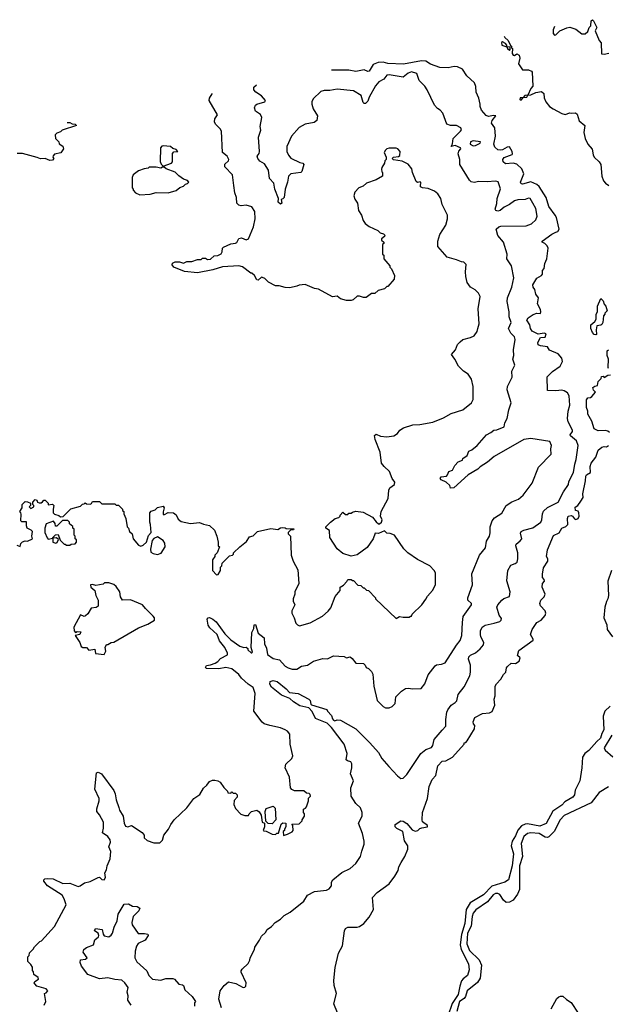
# Model space of a CAD drawing. Extents: x 2348354 to 2479840, y 460476 to 613653.
# Tile 154 of 256: x 2373620 to 2378599, y 585602 to 593940. Entities that reach past the tile are written whole.
import ezdxf

# ---------------------------------------------------------------- set-up
doc = ezdxf.new("R2010")
doc.units = 0

msp = doc.modelspace()

# ---------------------------------------------------------------- linework, layer by layer
at = {"layer": '0CON05XD'}
for points in [[(2378143.9, 593883.5), (2378132.5, 593855), (2378133, 593823), (2378145, 593810), (2378157, 593813), (2378190, 593845), (2378248.3, 593871.7), (2378275, 593877.5), (2378325, 593860), (2378375, 593820), (2378405, 593820), (2378425, 593840), (2378436.4, 593873.6), (2378451.7, 593888.3), (2378455, 593930), (2378465, 593940), (2378475, 593930), (2378502.5, 593875), (2378487.5, 593845), (2378523, 593763), (2378540, 593745), (2378541.7, 593651.7), (2378565, 593647.5), (2378605, 593656.2)], [(2377765, 593683.3), (2377770, 593685), (2377768.3, 593708.3), (2377740, 593710), (2377740, 593725), (2377729.3, 593739.3), (2377705, 593752.5), (2377695, 593747.5), (2377700, 593725), (2377740, 593710), (2377747.5, 593695), (2377765, 593683.3)], [(2377719, 593800.1), (2377725, 593790), (2377752.5, 593765), (2377771.7, 593721.7), (2377780, 593715), (2377781.7, 593701.7), (2377790, 593695), (2377787.5, 593655), (2377795, 593640), (2377805, 593637.5), (2377825, 593650), (2377845, 593640), (2377850, 593615), (2377840, 593565), (2377874, 593515), (2377925, 593514.4), (2377950, 593505), (2377956.7, 593495), (2377961.7, 593378.3), (2377945, 593357.5), (2377920, 593300), (2377893.3, 593296.7), (2377880, 593280), (2377855, 593277.5), (2377850, 593265), (2377855, 593260), (2377865, 593262.5), (2377880, 593280), (2377910, 593285), (2377920, 593300), (2377945, 593303.8), (2377985.9, 593324.1), (2378035, 593333.3), (2378053.3, 593315), (2378057, 593277), (2378070, 593245), (2378103.3, 593205), (2378133.3, 593185), (2378205, 593146.7), (2378235, 593137.5), (2378275, 593152.5), (2378285, 593147.5), (2378321.7, 593151.7), (2378335, 593140), (2378353.9, 593083.9), (2378400, 593045), (2378393.8, 592985), (2378404.2, 592934.2), (2378426.2, 592885), (2378463.9, 592843.9), (2378471.2, 592795), (2378481.2, 592775), (2378523.3, 592735), (2378535, 592712.5), (2378545.8, 592615), (2378560, 592575), (2378574.6, 592554.6), (2378605, 592535.7)], [(2375327, 585573), (2375303.8, 585645), (2375316.7, 585715), (2375348.3, 585761.7), (2375385, 585793.3), (2375449.5, 585779.5), (2375510, 585745), (2375525, 585746.7), (2375533.3, 585755), (2375536.7, 585785), (2375492.5, 585875), (2375492.5, 585885), (2375500.7, 585899.3), (2375553.6, 585946.4), (2375567.5, 585975), (2375570, 585995), (2375607.5, 586065), (2375610, 586085), (2375650, 586145), (2375665, 586180), (2375699.3, 586210.7), (2375713.6, 586236.4), (2375749.3, 586260.7), (2375780, 586295), (2375826.4, 586323.6), (2375857, 586353), (2375908.3, 586381.7), (2376022.5, 586475), (2376055, 586527.5), (2376115, 586556.2), (2376215, 586567.5), (2376239.3, 586580.7), (2376257.5, 586605), (2376257.5, 586635), (2376270, 586655), (2376345, 586717.5), (2376415, 586752.5), (2376462.5, 586795), (2376502.5, 586855), (2376515, 586900), (2376533, 586957), (2376533, 586983), (2376519.3, 587049.3), (2376487.5, 587135), (2376517.5, 587195), (2376517.5, 587225), (2376502.5, 587265), (2376465, 587302.5), (2376423.3, 587365), (2376420, 587435), (2376444.4, 587495), (2376418.1, 587555), (2376430.9, 587605), (2376428.8, 587638.8), (2376420, 587655), (2376393, 587663), (2376383, 587673), (2376390, 587725), (2376365.8, 587805), (2376257.1, 587945), (2376221.5, 587981.5), (2376121.7, 588021.7), (2376092.9, 588082.9), (2376065, 588113.3), (2375989.4, 588129.4), (2375935, 588162.9), (2375905, 588192), (2375835, 588220.8), (2375749.1, 588289.1), (2375735, 588312.5), (2375737.5, 588335), (2375765, 588344.4), (2375798, 588335), (2375875, 588274.3), (2375903.3, 588243.3), (2375975, 588234.3), (2376066.2, 588185), (2376076.2, 588175), (2376082.5, 588145), (2376089.3, 588139.3), (2376218.3, 588098.3), (2376223.6, 588083.6), (2376258.3, 588048.3), (2376265, 588020), (2376275, 588007.5), (2376285, 588002.5), (2376305, 588010), (2376335, 588007.5), (2376462.5, 587935), (2376583.3, 587815), (2376654.1, 587734.1), (2376683.8, 587685), (2376743.8, 587615), (2376815, 587536.7), (2376845, 587513.3), (2376865, 587517.5), (2376895, 587547.5), (2377014.3, 587725.7), (2377055, 587761.2), (2377105, 587776.7), (2377115.6, 587795), (2377125.7, 587844.3), (2377195, 587923.8), (2377225, 587957.5), (2377224.3, 588015), (2377232.9, 588075), (2377241.4, 588095), (2377268.8, 588135), (2377305, 588156.7), (2377318.3, 588171.7), (2377330, 588225), (2377378.7, 588291.3), (2377427.5, 588382.5), (2377433.6, 588415), (2377432.7, 588475), (2377416.9, 588525), (2377420.8, 588545), (2377435, 588560), (2377475, 588579.2), (2377515, 588611.9), (2377543.1, 588645), (2377547.2, 588667.2), (2377522, 588715), (2377518, 588735), (2377518.8, 588765), (2377531.2, 588795), (2377557, 588813), (2377635, 588829.2), (2377682.5, 588845), (2377693.3, 588855), (2377695, 588870), (2377676.1, 588896.1), (2377656.2, 588965), (2377663.8, 588985), (2377700, 589025), (2377715, 589037.5), (2377763.6, 589056.4), (2377770, 589095), (2377741.2, 589188.8), (2377750, 589275), (2377775, 589320), (2377812.5, 589335), (2377827.5, 589345), (2377833.3, 589375), (2377833.3, 589425), (2377816, 589485), (2377820.9, 589499.1), (2377855, 589526.2), (2377868, 589545), (2377857.7, 589592.3), (2377862, 589605), (2377885, 589618.6), (2377961.7, 589638.3), (2378030, 589685), (2378037.5, 589705), (2378041.4, 589755), (2378051.5, 589778.5), (2378085, 589808.8), (2378175, 589853.3), (2378219.1, 589940.9), (2378262.5, 590005), (2378265, 590030), (2378306, 590105), (2378316.2, 590175), (2378328.8, 590215), (2378344.4, 590335), (2378330, 590375), (2378280, 590415), (2378276.7, 590425), (2378295.9, 590454.1), (2378296.2, 590465), (2378259.2, 590535), (2378253, 590563), (2378258.8, 590625), (2378273.8, 590675), (2378268, 590755), (2378255, 590781.2), (2378225, 590798), (2378205, 590802), (2378156.4, 590796.4), (2378085, 590800), (2378082.5, 590915), (2378128.3, 590961.7), (2378192, 591005), (2378210.8, 591045), (2378207.5, 591075), (2378175, 591111.2), (2378101.7, 591141.7), (2378085, 591170), (2378027, 591177), (2378007, 591187), (2378003.3, 591205), (2378025, 591250), (2378065, 591252.5), (2378075, 591280), (2378056.1, 591286.1), (2378005, 591277.5), (2377955, 591303.3), (2377941.2, 591325), (2377936.2, 591356.2), (2377911.2, 591395), (2377921.2, 591415), (2377965, 591444.2), (2377995, 591456.2), (2378025, 591452.5), (2378030, 591465), (2378026.2, 591485), (2378001.2, 591535), (2378010, 591585), (2377986.4, 591616.4), (2377976.7, 591655), (2377964.2, 591674.2), (2377962, 591695), (2377995, 591752.5), (2378035, 591773.3), (2378042.5, 591785), (2378042.5, 591815), (2378056, 591834), (2378061.2, 591875), (2378080, 591915), (2378090, 592005), (2378083.3, 592025), (2378063.6, 592043.6), (2378040, 592055), (2378040, 592065), (2378121.2, 592125), (2378155, 592139.4), (2378173.1, 592146.9), (2378184.2, 592165), (2378160, 592265), (2378151.2, 592285), (2378097.3, 592357.3), (2378074.4, 592435), (2378015, 592528.6), (2377996, 592545), (2377944.3, 592565.7), (2377875, 592548), (2377861.2, 592551.2), (2377856.2, 592565), (2377885.5, 592635), (2377867.9, 592677.9), (2377825, 592716), (2377794.2, 592724.2), (2377729.2, 592719.2), (2377708.8, 592735), (2377706.7, 592755), (2377718.3, 592771.7), (2377785, 592797.5), (2377790, 592805), (2377786, 592825), (2377765, 592862.5), (2377745, 592860), (2377705, 592837.5), (2377685, 592836.2), (2377665, 592836.7), (2377640.2, 592860.2), (2377631.5, 592885), (2377644.4, 592955), (2377639.4, 593025), (2377612, 593065), (2377618, 593085), (2377647.5, 593125), (2377628.3, 593128.3), (2377585, 593120), (2377565, 593130), (2377526.2, 593175), (2377514.4, 593205), (2377514.2, 593225), (2377505.5, 593275.5), (2377481.4, 593325), (2377477.5, 593375), (2377468.6, 593405), (2377403.8, 593465), (2377365, 593520), (2377325, 593541.1), (2377295, 593544.4), (2377245, 593532.5), (2377175, 593534.4), (2377095, 593562.2), (2377055, 593587.9), (2377017.8, 593592.2), (2376867.3, 593562.7), (2376735, 593570.3), (2376695, 593579.3), (2376652, 593578), (2376609.5, 593560.5), (2376575, 593503.8), (2376565, 593501.2), (2376535, 593516.7), (2376465, 593502.5), (2376403, 593513), (2376262, 593512), (2376257.1, 593513.2)], [(2375272.3, 588492.3), (2375295, 588504.2), (2375319.7, 588530.3), (2375377.3, 588562.7), (2375379.2, 588575), (2375354.2, 588625), (2375309.3, 588679.3), (2375290, 588735), (2375229.6, 588789.6), (2375213.3, 588813.3), (2375206.5, 588863.5), (2375214.3, 588875.7), (2375225, 588876.9), (2375255, 588862.9), (2375281, 588841), (2375355, 588739.4), (2375405, 588688.6), (2375482.5, 588635), (2375515, 588622.5), (2375537, 588627), (2375550, 588615), (2375550, 588605), (2375578.3, 588578.3), (2375585, 588577.5), (2375588.8, 588585), (2375578.8, 588625), (2375585, 588750), (2375600, 588785), (2375604.1, 588815.9), (2375615, 588817.5), (2375638, 588745), (2375686.9, 588705), (2375690.9, 588655), (2375707.1, 588617.1), (2375717.7, 588565), (2375765, 588530), (2375818.7, 588518.7), (2375865, 588466.2), (2375892.1, 588452.1), (2375925, 588440), (2375965, 588440.8), (2376005, 588465.6), (2376055.6, 588474.4), (2376105, 588508.8), (2376185, 588530), (2376225, 588527.5), (2376275, 588552.5), (2376365, 588547.5), (2376385, 588537.5), (2376415, 588543.3), (2376431.7, 588531.7), (2376465, 588490), (2376528.3, 588488.3), (2376542.5, 588475), (2376550, 588455), (2376570, 588445), (2376595, 588420), (2376606.4, 588396.4), (2376616.4, 588296.4), (2376643.3, 588175), (2376695, 588123.3), (2376715, 588113.3), (2376747, 588113), (2376770, 588125), (2376795, 588150), (2376802.5, 588205), (2376850, 588255), (2376885, 588277.5), (2376905, 588280), (2376945, 588272.5), (2377015, 588277.5), (2377046.7, 588315), (2377075, 588392.5), (2377135, 588467.5), (2377145, 588476.7), (2377188.3, 588481.7), (2377220, 588495), (2377315, 588643.3), (2377347.3, 588682.7), (2377360, 588725), (2377365.8, 588834.2), (2377373, 588887), (2377443.3, 588985), (2377442.5, 588995), (2377412.5, 589025), (2377412.5, 589045), (2377450, 589155), (2377443.6, 589246.4), (2377508.8, 589405), (2377561.7, 589468.3), (2377568.8, 589525), (2377593.3, 589565), (2377601.2, 589595), (2377600, 589645), (2377616, 589695), (2377637, 589723), (2377699.5, 589760.5), (2377736.7, 589825), (2377783.2, 589856.8), (2377839.7, 589880.3), (2377880, 589915), (2377955.9, 590014.1), (2378009.3, 590150.7), (2378115, 590260), (2378112.5, 590305), (2378120, 590335), (2378105, 590366.7), (2377945, 590393.8), (2377885, 590386.2), (2377635, 590240), (2377578.3, 590191.7), (2377515, 590152.5), (2377496.1, 590133.9), (2377413.6, 590086.4), (2377293.6, 589976.4), (2377265, 589972.5), (2377257.5, 589995), (2377227.5, 590025), (2377185, 590043.3), (2377177.5, 590055), (2377185, 590067.5), (2377230, 590075), (2377240, 590085), (2377250, 590115), (2377280, 590125), (2377300, 590165), (2377330, 590195), (2377365, 590210), (2377370, 590225), (2377405, 590250), (2377420, 590285), (2377445, 590297.5), (2377490, 590335), (2377570, 590425), (2377606.1, 590443.9), (2377630, 590465), (2377656.4, 590466.4), (2377718.3, 590491.7), (2377723.3, 590525), (2377745, 590562.5), (2377758.6, 590635), (2377778.8, 590695), (2377743.9, 590806.1), (2377748, 590835), (2377766.9, 590873.1), (2377786.7, 590913.3), (2377784.4, 590965), (2377808.8, 591015), (2377792.2, 591065), (2377800, 591095), (2377797.8, 591145), (2377812.3, 591232.3), (2377805, 591253.3), (2377773.8, 591285), (2377756.2, 591325), (2377777.8, 591375), (2377760, 591425), (2377761.2, 591465), (2377742.5, 591555), (2377748, 591585), (2377783.8, 591675), (2377801.2, 591755), (2377779.2, 591855), (2377740, 591915), (2377742.5, 591955), (2377712.5, 592055), (2377663.9, 592113.9), (2377650, 592165), (2377672.5, 592185), (2377689.3, 592190.7), (2377905, 592195.7), (2377948.7, 592211.3), (2377986.2, 592245), (2377997.5, 592275), (2377985, 592342.5), (2377960, 592385), (2377937.1, 592425), (2377925, 592429.4), (2377895, 592418.6), (2377834.5, 592415.5), (2377806.2, 592405), (2377765, 592373.8), (2377717.7, 592352.3), (2377685, 592324), (2377665, 592318.8), (2377647.5, 592325), (2377643.3, 592335), (2377656.5, 592383.5), (2377660, 592425), (2377687.7, 592507.7), (2377666.7, 592566.7), (2377645, 592573.3), (2377575, 592565.6), (2377505, 592570.8), (2377465, 592562.5), (2377438, 592568), (2377425, 592580), (2377343.6, 592713.6), (2377343.8, 592755), (2377328, 592805), (2377335, 592827.5), (2377352.5, 592845), (2377350, 592855), (2377305, 592873.3), (2377270, 592865), (2377282.5, 592887.5), (2377287.1, 592935), (2377349.2, 592995), (2377356.2, 593006.2), (2377353.3, 593025), (2377315, 593043.3), (2377265, 593043.3), (2377232.5, 593055), (2377198.3, 593148.3), (2377177.5, 593175), (2377155, 593187.5), (2377130, 593215), (2377066.7, 593346.7), (2377047.7, 593377.7), (2377000, 593425), (2376978.8, 593485), (2376935, 593498.6), (2376905, 593487.5), (2376865, 593454), (2376745, 593473.8), (2376725, 593470), (2376700, 593435), (2376657.5, 593415), (2376629.3, 593380.7), (2376576.4, 593283.6), (2376565, 593250), (2376545, 593230), (2376535, 593230), (2376525, 593240), (2376509.3, 593299.3), (2376445, 593338), (2376305, 593352.5), (2376245, 593340.8), (2376195, 593340.8), (2376168.7, 593331.3), (2376101.3, 593268.7), (2376090, 593245), (2376090, 593225), (2376104, 593185), (2376138.8, 593125), (2376132.5, 593087.5), (2376111.7, 593068.3), (2376036.1, 593053.9), (2375985, 593026.7), (2375920, 592955), (2375879.2, 592865), (2375880, 592825), (2375893.6, 592793.6), (2375915, 592766), (2375989.7, 592729.7), (2376013.9, 592723.9), (2376023.3, 592715), (2376007.5, 592655), (2375997.5, 592645), (2375915, 592636), (2375894.3, 592615.7), (2375886, 592565), (2375865.8, 592505), (2375856.2, 592435), (2375845, 592422.5), (2375831.7, 592418.3), (2375837.5, 592385), (2375825, 592377.5), (2375807.5, 592395), (2375810, 592425), (2375778.8, 592505), (2375770, 592555), (2375734.2, 592594.2), (2375723.8, 592665), (2375690, 592720), (2375652.7, 592742.7), (2375633.3, 592765), (2375628.8, 592785), (2375645, 592807.5), (2375649.2, 592825), (2375638.8, 592945), (2375658.8, 593005), (2375653.8, 593035), (2375668.3, 593111.7), (2375657, 593137), (2375615, 593166.7), (2375606.2, 593195), (2375614.2, 593215.8), (2375625, 593223.3), (2375695, 593243.8), (2375700, 593255), (2375665.7, 593295.7), (2375617.5, 593325), (2375600, 593345), (2375601.7, 593368.3), (2375623.1, 593388.8)], [(2377056.1, 589033.9), (2377070.7, 589059.3), (2377113.6, 589106.4), (2377137.5, 589155), (2377136.7, 589255), (2377127, 589277), (2377090, 589315), (2376985, 589367.5), (2376902.5, 589425), (2376869.3, 589459.3), (2376790, 589575), (2376755, 589590), (2376725, 589592.5), (2376705, 589612.5), (2376655, 589590), (2376628.3, 589591.7), (2376610, 589545), (2376559.3, 589470.7), (2376475, 589407.5), (2376425, 589397.5), (2376355, 589420), (2376305, 589460), (2376242.5, 589555), (2376240, 589615), (2376210, 589635), (2376210, 589645), (2376250, 589685), (2376290, 589715), (2376320, 589725), (2376330, 589735), (2376330, 589745), (2376355, 589770), (2376375, 589750), (2376395, 589750), (2376405, 589760), (2376425, 589760), (2376435, 589770), (2376465, 589777.5), (2376525, 589770), (2376605, 589727.5), (2376637, 589687), (2376655, 589670), (2376665, 589670), (2376680, 589685), (2376687.5, 589705), (2376672.5, 589735), (2376677.5, 589775), (2376736.7, 589885), (2376742.5, 589955), (2376752.5, 589975), (2376790, 590005), (2376793.3, 590025), (2376771.2, 590055), (2376747.5, 590115), (2376703.3, 590155), (2376682, 590185), (2376668.3, 590278.3), (2376627.5, 590385), (2376621.7, 590418.3), (2376635, 590430), (2376673, 590413), (2376725, 590406.7), (2376785, 590416.7), (2376817.5, 590435), (2376837, 590463), (2376866.4, 590483.6), (2376945, 590508.8), (2377005, 590511.2), (2377115, 590531.2), (2377205, 590567.5), (2377270, 590605), (2377370, 590635), (2377442.5, 590695), (2377456.7, 590725), (2377456.2, 590835), (2377443.3, 590895), (2377415, 590937.5), (2377375, 590962.5), (2377332.5, 591005), (2377302.5, 591065), (2377273.3, 591105), (2377307.5, 591145), (2377325, 591190), (2377347, 591213), (2377368.3, 591231.7), (2377435, 591247.5), (2377465, 591262.5), (2377490.7, 591299.3), (2377496.7, 591325), (2377506.2, 591365), (2377498.3, 591491.7), (2377516.4, 591596.4), (2377502.5, 591625), (2377473.6, 591653.6), (2377432.5, 591675), (2377406.7, 591715), (2377393.3, 591765), (2377390, 591805), (2377397, 591867), (2377377, 591887), (2377358.3, 591888.3), (2377315, 591907.5), (2377235, 591930), (2377158.3, 592018.3), (2377157.5, 592065), (2377175, 592120), (2377225, 592200), (2377240, 592255), (2377240, 592285), (2377193.3, 592375), (2377183.8, 592425), (2377156.7, 592465), (2377128.3, 592488.3), (2377075, 592511.2), (2377027, 592517), (2377010, 592525), (2377010, 592545), (2377017, 592557), (2377007, 592567), (2376985, 592560), (2376975, 592570), (2376942.5, 592645), (2376937, 592677), (2376905, 592716.7), (2376855, 592742.5), (2376783.6, 592753.6), (2376770, 592765), (2376783.6, 592776.4), (2376825, 592782.5), (2376835, 592790), (2376837.5, 592825), (2376820, 592845), (2376805, 592852.5), (2376745, 592852.5), (2376725, 592847.5), (2376713.6, 592836.4), (2376702.5, 592815), (2376720, 592775), (2376720, 592755), (2376710, 592745), (2376707.5, 592725), (2376683, 592687), (2376680, 592675), (2376683, 592653), (2376690, 592645), (2376690, 592615), (2376635, 592582.5), (2376553, 592557), (2376525, 592530), (2376490, 592515), (2376455, 592480), (2376447, 592447), (2376455, 592420), (2376476.7, 592385), (2376487.5, 592325), (2376512.5, 592285), (2376525, 592240), (2376543.6, 592213.6), (2376575, 592187.5), (2376650, 592155), (2376670, 592135), (2376696.7, 592126.7), (2376710, 592115), (2376706.4, 592103.6), (2376680, 592085), (2376681.7, 592071.7), (2376700, 592055), (2376700, 592045), (2376690, 592035), (2376690, 591955), (2376700, 591945), (2376700, 591915), (2376750, 591855), (2376750, 591845), (2376765, 591830), (2376790, 591775), (2376788.3, 591741.7), (2376735, 591680), (2376725, 591680), (2376705, 591660), (2376653, 591647), (2376625, 591620), (2376595, 591620), (2376551.7, 591588.3), (2376528.3, 591588.3), (2376495, 591600), (2376475, 591597.5), (2376441.7, 591568.3), (2376425, 591562.5), (2376385, 591562.5), (2376335, 591577.5), (2376305, 591600), (2376265, 591592.5), (2376147, 591657), (2376115, 591662.5), (2376035, 591697.5), (2375985, 591692.5), (2375965, 591682.5), (2375905, 591670), (2375865, 591672.5), (2375815, 591687.5), (2375785, 591687.5), (2375725, 591717.5), (2375695, 591747.5), (2375675, 591757.5), (2375665, 591760), (2375636.8, 591733.2), (2375625, 591736), (2375606.2, 591775), (2375585, 591792.5), (2375575, 591792.5), (2375505, 591846.7), (2375475, 591856.2), (2375335, 591846.2), (2375255, 591821.2), (2375125, 591796.7), (2375015, 591807.5), (2374925, 591843.3), (2374908.8, 591865), (2374912.9, 591877.1), (2374935, 591889.2), (2374970.7, 591890.7), (2375005, 591877.5), (2375035, 591891.2), (2375075, 591893.3), (2375125, 591910), (2375155, 591910), (2375165, 591920), (2375191.7, 591921.7), (2375209.3, 591909.3), (2375235, 591911.4), (2375265, 591940), (2375295, 591944.2), (2375325, 591956.7), (2375333.8, 591975), (2375336.1, 592003.9), (2375345, 592013.3), (2375405, 592041.2), (2375445, 592046.2), (2375455.8, 592054.2), (2375475, 592087.5), (2375497, 592093), (2375535, 592076), (2375556, 592085), (2375597.5, 592185), (2375611.4, 592255), (2375609.2, 592315), (2375583.9, 592353.9), (2375535, 592370), (2375493, 592363), (2375475, 592370), (2375457, 592387), (2375453.3, 592435), (2375438.8, 592475), (2375431.2, 592535), (2375418.8, 592625), (2375354, 592695), (2375354.5, 592715.5), (2375385, 592743.8), (2375389.2, 592755), (2375374.2, 592784.2), (2375336.7, 592815), (2375326, 592995), (2375316.7, 593015), (2375276.7, 593055), (2375266.7, 593075), (2375270.5, 593099.5), (2375292.5, 593135), (2375223.3, 593255), (2375226, 593275), (2375246.8, 593313.2), (2375246.6, 593314.9)], [(2374022, 593070.5), (2374045, 593068.8), (2374065, 593057.5), (2374090, 593055), (2374100, 593045), (2373980, 593005), (2373965, 592990), (2373935, 592980), (2373920, 592965), (2373922.5, 592935), (2373950, 592905), (2373955, 592890), (2373985, 592870), (2373990, 592845), (2373967, 592813), (2373915, 592800), (2373901.7, 592788.3), (2373900, 592775), (2373910, 592765), (2373898.3, 592751.7), (2373875, 592747.5), (2373835, 592763.3), (2373795, 592762), (2373766.7, 592773.3), (2373645, 592807.5), (2373598.3, 592808.3)], [(2377455, 592872.5), (2377475, 592873.3), (2377515, 592893.3), (2377517.5, 592905), (2377455, 592913.3), (2377432.5, 592905), (2377430, 592885), (2377455, 592872.5)], [(2374835, 592700), (2374903.9, 592726.1), (2374913.3, 592735), (2374913, 592807), (2374925, 592820), (2374957, 592823), (2374945, 592840), (2374915, 592850), (2374897, 592867), (2374835, 592872.5), (2374821.7, 592868.3), (2374810, 592855), (2374809.3, 592739.3), (2374816.7, 592716.7), (2374835, 592700)], [(2374635, 592457.5), (2374725, 592463.3), (2374775, 592477.5), (2374875, 592473.3), (2374945, 592492.5), (2374975, 592520), (2375005, 592530), (2375021.7, 592548.3), (2375038.3, 592551.7), (2375050, 592565), (2375038.3, 592578.3), (2375005, 592590), (2374967, 592617), (2374935, 592647.5), (2374858.3, 592678.3), (2374841.7, 592691.7), (2374828.3, 592691.7), (2374815, 592682.5), (2374775, 592690), (2374715, 592690), (2374707, 592683), (2374673, 592677), (2374625, 592660), (2374580, 592625), (2374572.5, 592605), (2374570, 592515), (2374580, 592505), (2374580, 592495), (2374600, 592475), (2374635, 592457.5)], [(2378495, 591272.5), (2378480, 591275), (2378465, 591290), (2378452.5, 591325), (2378452.5, 591355), (2378486.4, 591383.6), (2378497.5, 591405), (2378497.5, 591445), (2378507.5, 591465), (2378507, 591513), (2378535, 591580), (2378555, 591560), (2378565, 591530), (2378580, 591515), (2378590, 591475), (2378570, 591455), (2378570, 591445), (2378558.3, 591431.7), (2378552.5, 591375), (2378545, 591360), (2378537, 591353), (2378503.8, 591346.2), (2378497, 591313), (2378500, 591275), (2378495, 591272.5)], [(2378600, 590985), (2378597.5, 590995), (2378602.5, 591065), (2378590, 591095), (2378590, 591135), (2378600, 591145)], [(2378610.8, 590445), (2378595, 590455.8), (2378575, 590460.8), (2378515, 590457.8), (2378480, 590475), (2378459.5, 590539.5), (2378425, 590600), (2378427.5, 590625), (2378413.8, 590655), (2378415, 590720), (2378425, 590736.7), (2378448.8, 590741.2), (2378459.5, 590750.5), (2378490, 590785), (2378473.3, 590803.3), (2378470, 590825), (2378485, 590837.5), (2378507.5, 590842.5), (2378513.3, 590875), (2378538.3, 590901.7), (2378541.7, 590918.3), (2378555, 590920), (2378565, 590910), (2378595, 590930), (2378618.3, 590931.7)], [(2376340, 585455), (2376277.5, 585605), (2376300, 585695), (2376281.7, 585761.7), (2376278.8, 585805), (2376287.5, 585915), (2376317.5, 586035), (2376351.7, 586098.3), (2376367.5, 586225), (2376377.5, 586245), (2376395, 586256.7), (2376474.1, 586254.1), (2376495, 586261.2), (2376530, 586285), (2376575, 586338.8), (2376612.5, 586405), (2376603.9, 586506.1), (2376645, 586550), (2376745, 586623.3), (2376793.6, 586686.4), (2376822.5, 586735), (2376827.5, 586765), (2376846.4, 586803.6), (2376877.5, 586855), (2376902.5, 586915), (2376902.5, 586945), (2376876.1, 586986.1), (2376862.5, 587065), (2376810.5, 587090.5), (2376797.5, 587105), (2376797.5, 587125), (2376844.1, 587155.9), (2376865, 587153.8), (2376893.9, 587133.9), (2376940.7, 587080.7), (2376965, 587067.5), (2376987, 587073), (2377005, 587090), (2377023, 587097), (2377070, 587105), (2377070, 587115), (2377028.3, 587148.3), (2377023.8, 587165), (2377028.8, 587225), (2377069.5, 587345), (2377084.7, 587445.3), (2377110, 587505), (2377139.5, 587540.5), (2377158.3, 587621.7), (2377195, 587660), (2377225, 587662.5), (2377280, 587695), (2377380, 587805), (2377380, 587815), (2377395, 587820), (2377406.1, 587833.9), (2377468.8, 587935), (2377471.7, 587961.7), (2377458.3, 587978.3), (2377456.7, 587995), (2377470.5, 588029.5), (2377536.1, 588063.9), (2377595, 588069.2), (2377617.6, 588082.4), (2377640, 588135), (2377633.8, 588186.2), (2377642.5, 588215), (2377643.3, 588295), (2377652.5, 588315), (2377690, 588355), (2377712.5, 588395), (2377732.5, 588415), (2377738.3, 588451.7), (2377747, 588463), (2377778.3, 588491.7), (2377815, 588487.5), (2377845, 588507.5), (2377852.5, 588535), (2377832.5, 588555), (2377841.7, 588598.3), (2377962.5, 588685), (2377962.5, 588695), (2377940, 588735), (2377956.7, 588775), (2377996.1, 588833.9), (2378032.5, 588855), (2378066, 588895), (2378072, 588915), (2378066.2, 588935), (2378025.9, 588975.9), (2378020, 588995), (2378028.8, 589025), (2378057.1, 589052.9), (2378066.2, 589075), (2378040, 589135), (2378042.5, 589165), (2378060, 589185), (2378058.3, 589198.3), (2378042.5, 589215), (2378043.3, 589245), (2378052.3, 589297.7), (2378086.7, 589355), (2378086.7, 589375), (2378077.5, 589395), (2378085, 589450), (2378135, 589572.5), (2378182.5, 589595), (2378207.5, 589635), (2378240.5, 589649.5), (2378256.2, 589665), (2378253.3, 589715), (2378260, 589735), (2378285, 589742.5), (2378296.4, 589736.4), (2378312.3, 589712.3), (2378325, 589706.2), (2378345, 589716.7), (2378354, 589735), (2378351.2, 589765), (2378345, 589777.5), (2378323.3, 589783.3), (2378318.3, 589811.7), (2378343, 589827), (2378368.3, 589861.7), (2378386.2, 589895), (2378383.3, 589925), (2378406.7, 590035), (2378408.8, 590075), (2378415, 590086.7), (2378447.5, 590105), (2378446.7, 590155), (2378453.3, 590185), (2378493.6, 590236.4), (2378513.8, 590295), (2378545, 590321.2), (2378565, 590326.7), (2378585, 590323.3), (2378602.5, 590335)], [(2373595, 589490), (2373625, 589480), (2373630, 589505), (2373643, 589517), (2373667, 589527), (2373687, 589523), (2373727.5, 589545), (2373722.5, 589565), (2373727, 589607), (2373718.3, 589618.3), (2373683.9, 589633.9), (2373677.5, 589655), (2373678.3, 589688.3), (2373638.3, 589688.3), (2373630, 589695), (2373631.7, 589751.7), (2373630, 589765), (2373620, 589775), (2373640, 589805), (2373640, 589835), (2373665, 589860), (2373687, 589857), (2373710, 589845), (2373710, 589825), (2373700, 589815), (2373715, 589800), (2373740, 589815), (2373740, 589825), (2373730, 589835), (2373730, 589855), (2373751.7, 589878.3), (2373765, 589870), (2373770, 589855), (2373785, 589847.5), (2373801.7, 589848.3), (2373813, 589857), (2373825, 589870), (2373835, 589870), (2373860, 589845), (2373861.7, 589831.7), (2373897.5, 589837.5), (2373910, 589825), (2373902.5, 589795), (2373903.9, 589763.9), (2373915, 589752.5), (2373951.7, 589741.7), (2373965, 589730), (2373988.3, 589731.7), (2374053, 589797), (2374135, 589820), (2374151.7, 589838.3), (2374165, 589840), (2374175, 589850), (2374185, 589840), (2374215, 589837.5), (2374226.4, 589843.6), (2374235, 589860), (2374295, 589860), (2374315, 589840), (2374425, 589840), (2374435, 589830), (2374455, 589830), (2374490, 589795), (2374490, 589785), (2374500, 589775), (2374500, 589755), (2374517, 589717), (2374530, 589645), (2374540, 589635), (2374550, 589605), (2374570, 589585), (2374580, 589545), (2374625, 589490), (2374645, 589482.5), (2374665, 589490), (2374692.5, 589515), (2374709.3, 589570.7), (2374731.7, 589598.3), (2374727.5, 589665), (2374720, 589685), (2374720, 589765), (2374731.7, 589778.3), (2374765, 589790), (2374785, 589810), (2374835, 589820), (2374842.5, 589805), (2374833, 589773), (2374835, 589750), (2374845, 589750), (2374875, 589767.5), (2374920, 589765), (2374945, 589747.5), (2374961.7, 589711.7), (2374985, 589690), (2375065, 589672.5), (2375141.7, 589681.7), (2375175, 589667.5), (2375225, 589657.5), (2375267, 589617), (2375287.5, 589565), (2375300, 589515), (2375300, 589485), (2375310, 589475), (2375290, 589425), (2375270, 589405), (2375270, 589395), (2375250, 589365), (2375250, 589275), (2375285, 589240), (2375298.3, 589241.7), (2375320, 589275), (2375320, 589305), (2375330, 589315), (2375331.7, 589338.3), (2375395, 589400), (2375420, 589405), (2375430, 589415), (2375430, 589425), (2375483, 589477), (2375539.3, 589520.7), (2375565, 589560), (2375595, 589570), (2375633, 589607), (2375745, 589632.5), (2375805, 589622.5), (2375825, 589637.5), (2375845, 589640), (2375867, 589637), (2375875, 589630), (2375938.3, 589628.3), (2375935, 589620), (2375911.7, 589618.3), (2375891.7, 589598.3), (2375890, 589585), (2375910, 589565), (2375917.5, 589405), (2375932.5, 589355), (2375971.7, 589281.7), (2375982.5, 589165), (2375947.5, 589095), (2375947.5, 589075), (2375932.5, 589035), (2375932.5, 589015), (2375947.5, 588985), (2375922.5, 588935), (2375922.5, 588915), (2375942.5, 588875), (2375955, 588830), (2375970, 588815), (2375988.3, 588808.3), (2376078.3, 588831.7), (2376180.7, 588889.3), (2376229.3, 588930.7), (2376251.7, 588958.3), (2376290, 589055), (2376330, 589105), (2376330, 589135), (2376358.3, 589151.7), (2376388.3, 589181.7), (2376395, 589200), (2376425, 589200), (2376435, 589190), (2376445, 589190), (2376481.7, 589151.7), (2376505, 589150), (2376525, 589130), (2376535, 589130), (2376555, 589110), (2376570, 589105), (2376630, 589045), (2376630, 589035), (2376805, 588870), (2376832.5, 588887.5), (2376865, 588880), (2376915, 588880), (2376925, 588890), (2376935, 588890), (2376940, 588905), (2377022.5, 588985), (2377056.1, 589033.9)], [(2374045, 589490), (2374055, 589500), (2374088.3, 589501.7), (2374100, 589515), (2374100, 589535), (2374090, 589545), (2374090, 589565), (2374080, 589575), (2374080, 589625), (2374070, 589635), (2374068.3, 589648.3), (2374041.7, 589671.7), (2374040, 589685), (2374028.3, 589698.3), (2373981.7, 589698.3), (2373935, 589650), (2373921.7, 589651.7), (2373920, 589675), (2373905, 589692.5), (2373845, 589670), (2373832.5, 589635), (2373833, 589597), (2373851.7, 589551.7), (2373861.7, 589541.7), (2373900, 589550), (2373900, 589515), (2373925, 589507.5), (2373936.4, 589513.6), (2373948.3, 589538.3), (2373931.7, 589551.7), (2373900, 589550), (2373900, 589555), (2373921.7, 589578.3), (2373945, 589580), (2373961.7, 589531.7), (2373995, 589500), (2374005, 589500), (2374015, 589490), (2374045, 589490)], [(2374785, 589412.5), (2374816.4, 589423.6), (2374850, 589475), (2374847, 589507), (2374835, 589530), (2374785, 589560), (2374755, 589547.5), (2374741.7, 589528.3), (2374726.7, 589455), (2374730, 589430), (2374748.3, 589418.3), (2374785, 589412.5)], [(2378627.9, 589275), (2378594.5, 589185), (2378601.5, 589065), (2378596.4, 589035), (2378585, 589012)], [(2374335, 588563.3), (2374348.3, 588591.7), (2374343.3, 588625), (2374355, 588650), (2374365, 588650), (2374393, 588667), (2374415, 588670), (2374625, 588790), (2374705, 588822.5), (2374760, 588855), (2374760, 588875), (2374749.3, 588889.3), (2374683.6, 588953.6), (2374660, 588985), (2374556.4, 589026.4), (2374490, 589025), (2374473.6, 589053.6), (2374466.7, 589095), (2374435, 589140), (2374417, 589157), (2374375, 589172.5), (2374338.3, 589171.7), (2374325, 589160), (2374265, 589147.5), (2374235, 589156.7), (2374220, 589155), (2374222.5, 589135), (2374256.7, 589105), (2374263.6, 589063.6), (2374282.5, 589025), (2374282.5, 588975), (2374266.4, 588963.6), (2374223.6, 588956.4), (2374195, 588910), (2374177, 588893), (2374165, 588887.5), (2374135, 588900), (2374077.5, 588795), (2374080, 588765), (2374091.7, 588751.7), (2374105, 588760), (2374137, 588757), (2374130, 588735), (2374090, 588725), (2374127.5, 588665), (2374140.7, 588630.7), (2374153.6, 588623.6), (2374185, 588622.5), (2374205, 588600), (2374255, 588610), (2374261.7, 588571.7), (2374335, 588563.3)], [(2378585, 589012), (2378569.1, 588965), (2378561.8, 588875), (2378586.2, 588815), (2378589.6, 588775), (2378635.3, 588715)], [(2373827.5, 585595), (2373840, 585625), (2373830, 585695), (2373845, 585700), (2373856.7, 585715), (2373845, 585732.5), (2373765, 585756.7), (2373746.7, 585775), (2373742.5, 585785), (2373747.5, 585795), (2373780, 585815), (2373775, 585830), (2373740, 585855), (2373737, 585877), (2373728.3, 585888.3), (2373727, 585917), (2373715, 585940), (2373690, 585965), (2373690, 586005), (2373700, 586015), (2373703, 586037), (2373735, 586070), (2373745, 586090), (2373790, 586135), (2373805, 586140), (2373915, 586260), (2374012.5, 586445), (2373997.5, 586495), (2373980, 586525), (2373856.2, 586605), (2373823.8, 586645), (2373825, 586657.5), (2373832.5, 586665), (2373852.4, 586667.6), (2373904.3, 586664.3), (2373985, 586625.6), (2374045, 586628), (2374115, 586600), (2374132.5, 586605), (2374168.3, 586631.7), (2374215, 586642.5), (2374283, 586677), (2374295, 586680), (2374315, 586660), (2374335, 586657.5), (2374346, 586675), (2374340, 586715), (2374355, 586740), (2374360, 586775), (2374385.5, 586834.5), (2374389.5, 586895), (2374374.4, 586935), (2374388.9, 586975), (2374384.4, 586995), (2374365, 587024.2), (2374320, 587055), (2374328.8, 587095), (2374328.8, 587145), (2374296.2, 587206.2), (2374273.8, 587235), (2374271.7, 587258.3), (2374293.3, 587325), (2374293.3, 587345), (2374256.7, 587425), (2374268.3, 587561.7), (2374285, 587566.7), (2374313, 587553), (2374415, 587413.8), (2374428.9, 587385), (2374436.7, 587335), (2374458.7, 587268.7), (2374463.3, 587245), (2374495.6, 587195), (2374504.3, 587135), (2374515, 587111.2), (2374535, 587106), (2374565, 587116.2), (2374655, 587056.7), (2374672.5, 587035), (2374673, 587013), (2374698.3, 586988.3), (2374755, 586970), (2374805, 586970), (2374828.3, 586991.7), (2374840, 587035), (2374880, 587085), (2374897.5, 587125), (2374927.5, 587165), (2375032.5, 587265), (2375094.1, 587345.9), (2375145, 587377.5), (2375175, 587432.5), (2375203.3, 587456.7), (2375225, 587487.5), (2375250.7, 587499.3), (2375270.7, 587500.7), (2375295.9, 587495.9), (2375315, 587483.3), (2375347, 587437), (2375378.3, 587408.3), (2375381.7, 587391.7), (2375405, 587390), (2375415, 587400), (2375425, 587390), (2375445, 587390), (2375460, 587375), (2375460, 587355), (2375433, 587327), (2375432.5, 587295), (2375445, 587260), (2375491.7, 587211.7), (2375525, 587200), (2375555, 587200), (2375560, 587215), (2375580, 587235), (2375625, 587246.7), (2375645, 587232.5), (2375662.5, 587205), (2375670, 587145), (2375690, 587135), (2375690, 587105), (2375680, 587075), (2375685, 587070), (2375705, 587067.5), (2375755, 587042.5), (2375785, 587040), (2375795, 587050), (2375808.3, 587051.7), (2375833, 587127), (2375845, 587140), (2375870, 587135), (2375870, 587105), (2375860, 587085), (2375860, 587075), (2375850, 587065), (2375851.7, 587031.7), (2375885, 587042.5), (2375925, 587062.5), (2375932.5, 587075), (2375930, 587115), (2375921.7, 587128.3), (2375985, 587130), (2376010, 587155), (2376010, 587165), (2376030, 587195), (2376030, 587215), (2376020, 587225), (2376020, 587255), (2376038.3, 587261.7), (2376047, 587273), (2376062.5, 587325), (2376063, 587347), (2376080, 587365), (2376078.3, 587378.3), (2376067.5, 587387.5), (2376045, 587390), (2376025, 587410), (2375945, 587410), (2375921.7, 587421.7), (2375910, 587435), (2375903.3, 587525), (2375866.7, 587605), (2375872.5, 587635), (2375922.5, 587685), (2375930, 587705), (2375906.7, 587805), (2375905, 587890), (2375886.4, 587916.4), (2375865, 587927.5), (2375825, 587942.5), (2375735, 587962.5), (2375688.3, 587978.3), (2375670.7, 587990.7), (2375601.2, 588085), (2375611.9, 588235), (2375595, 588283.8), (2375553.2, 588313.2), (2375497.5, 588365), (2375475, 588394), (2375415, 588442.9), (2375365, 588454.7), (2375305, 588444.2), (2375200, 588445), (2375190.6, 588455), (2375199.1, 588470.9), (2375235, 588477.1), (2375272.3, 588492.3)], [(2378614, 588126), (2378569.4, 588085), (2378556.6, 588043.4), (2378562.9, 587925), (2378543.6, 587896.4), (2378534.4, 587855), (2378501.8, 587828.2), (2378435, 587750), (2378400.8, 587725), (2378380, 587695), (2378375.5, 587604.5), (2378360, 587495), (2378319.2, 587415), (2378312.5, 587375), (2378300.8, 587355), (2378233.1, 587316.9), (2378205, 587288.1), (2378131.5, 587238.5), (2378075, 587134.2), (2378020, 587110), (2377915, 587129.6), (2377895, 587128.2), (2377865.9, 587114.1), (2377833.3, 587076.7), (2377815, 587028), (2377786.4, 586985), (2377779.1, 586945), (2377798.2, 586875), (2377786.7, 586775), (2377755, 586657.5), (2377724.5, 586635.5), (2377615, 586601.5), (2377545, 586528.5), (2377429.8, 586460.2), (2377397.3, 586405), (2377385.3, 586285), (2377356.9, 586193.1), (2377345.5, 586105), (2377354.4, 586065), (2377416.7, 585945), (2377423.1, 585895), (2377408, 585845), (2377371.7, 585818.3), (2377358.6, 585801.4), (2377343.2, 585756.8), (2377330.7, 585685), (2377279.8, 585610.2), (2377204.2, 585395)], [(2378628.5, 587881.5), (2378564, 587775), (2378572.5, 587755), (2378638.3, 587698.3)], [(2378602.5, 587445), (2378522.5, 587395), (2378455, 587308), (2378225, 587200), (2378191.9, 587165), (2378142.2, 587065), (2378095, 587019.2), (2378084.2, 587014.2), (2378065, 587017.5), (2378015, 587047.7), (2377945, 587053.8), (2377915, 587048.9), (2377885, 587022.5), (2377862.3, 586965), (2377873.6, 586855), (2377846.9, 586775), (2377847.1, 586575), (2377830.6, 586535), (2377796, 586484), (2377765, 586466.5), (2377735, 586464.4), (2377713.4, 586483.4), (2377680.8, 586530.8), (2377665, 586539.5), (2377645, 586539.1), (2377625, 586528.2), (2377578.8, 586471.2), (2377478.7, 586401.3), (2377456.9, 586373.1), (2377447.2, 586345), (2377438.2, 586265), (2377407.4, 586205), (2377403.7, 586115), (2377425, 586059.1), (2377507.5, 585977.5), (2377525.5, 585934.5), (2377516, 585824), (2377492.7, 585787.3), (2377405, 585717.5), (2377391.7, 585668.3), (2377380, 585650), (2377339.6, 585625), (2377317.8, 585542.2)], [(2375755, 587130), (2375723, 587133), (2375701.7, 587151.7), (2375697.5, 587235), (2375705, 587260), (2375765, 587280), (2375781.7, 587261.7), (2375787.5, 587165), (2375755, 587130)], [(2374562, 585595), (2374533.6, 585636.4), (2374538.8, 585675), (2374529.2, 585705), (2374537.9, 585745), (2374510, 585785), (2374485, 585806.8), (2374425, 585812.5), (2374365, 585827.5), (2374295, 585819.2), (2374195, 585853.3), (2374143.3, 585925), (2374132.5, 585955), (2374135, 585977.5), (2374177, 585983), (2374190, 585995), (2374157.5, 586045), (2374163.3, 586065), (2374185, 586083.3), (2374243, 586107), (2374255, 586147.5), (2374287.7, 586172.3), (2374290, 586185), (2374283.3, 586203.3), (2374252.5, 586225), (2374260, 586245), (2374316.4, 586236.4), (2374326.7, 586195), (2374335, 586183.3), (2374375, 586173.3), (2374393.3, 586186.7), (2374405.9, 586204.1), (2374418.8, 586255), (2374445, 586310), (2374452.5, 586365), (2374505, 586450), (2374541.7, 586451.7), (2374575, 586432.5), (2374615, 586430), (2374635, 586417.5), (2374627.5, 586395), (2374581.2, 586345), (2374569.2, 586295), (2374572.5, 586275), (2374622, 586202), (2374675, 586202.9), (2374703.3, 586195), (2374705.7, 586185), (2374681.2, 586145), (2374623.4, 586116.6), (2374607.5, 586095), (2374596.8, 586053.2), (2374593, 585997), (2374612, 585962), (2374696.7, 585885), (2374713.3, 585845), (2374742.5, 585815), (2374815, 585806.7), (2374855, 585820), (2374915, 585820), (2374930, 585815), (2374965, 585772.5), (2374997, 585767), (2375005, 585760), (2375017.5, 585725), (2375077.7, 585667.7), (2375107, 585627), (2375100, 585615), (2375100, 585585)], [(2378117.5, 585565), (2378165, 585650), (2378180, 585665), (2378195, 585670), (2378215, 585670), (2378245, 585642.5), (2378285, 585617.5), (2378345, 585527.5)]]:
    msp.add_lwpolyline(points, dxfattribs=at)

doc.saveas('drawing.dxf')
